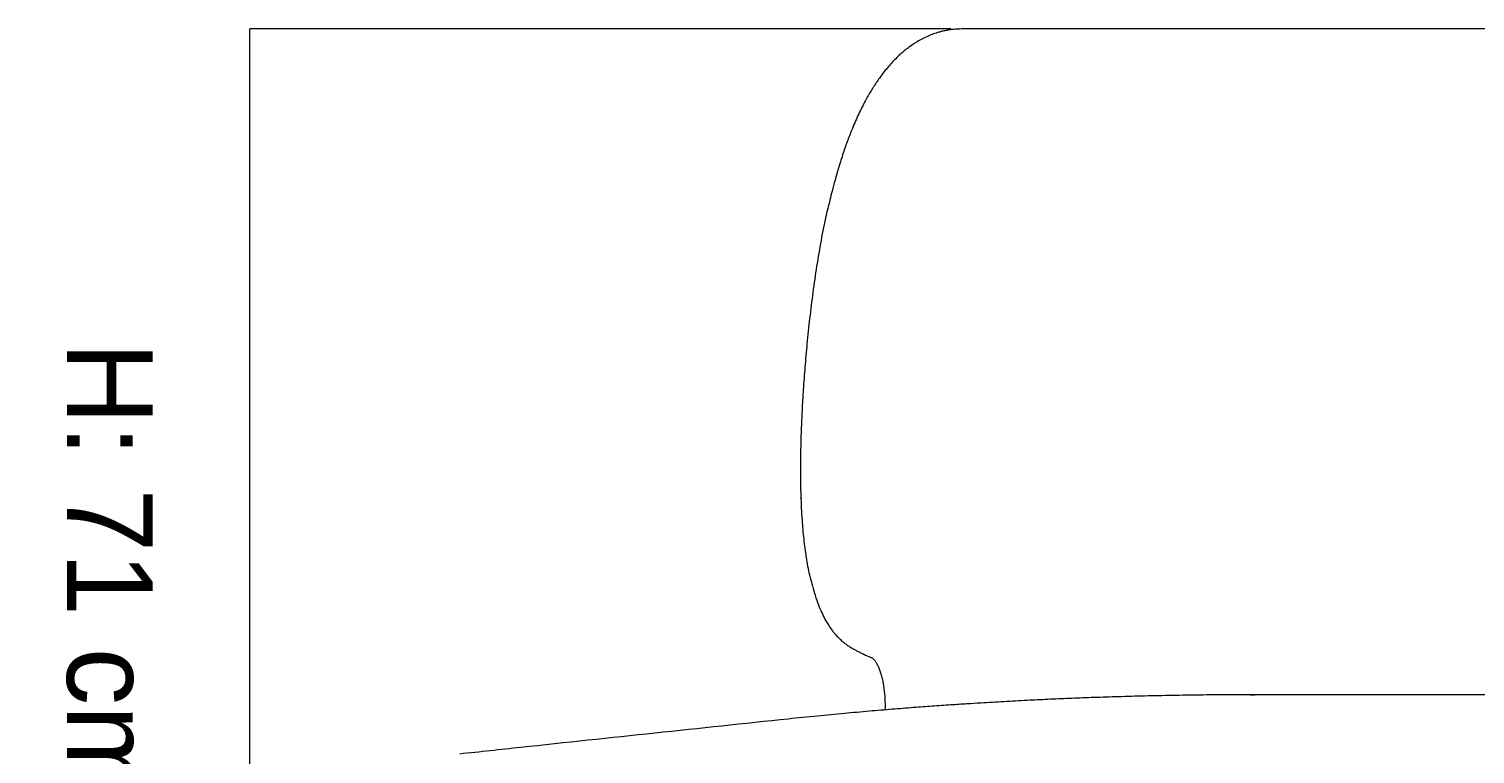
# Model space of a CAD drawing. Header units: millimetres. Extents: x 9 to 342, y -119 to -26.
# Tile 2 of 6: x 9 to 69, y -78 to -48. Entities that reach past the tile are written whole.
import ezdxf

# ---------------------------------------------------------------- set-up
doc = ezdxf.new("R2010")
doc.units = ezdxf.units.MM
doc.header["$MEASUREMENT"] = 0
doc.layers.add('Layer 1', color=7, linetype='Continuous', lineweight=0)

msp = doc.modelspace()

# ---------------------------------------------------------------- linework, layer by layer
at = {"layer": 'Layer 1', "color": 8, "lineweight": 9, "true_color": 0x818181}
msp.add_line((47.488, -48.491), (18.495, -48.491), dxfattribs=at)
at = {"layer": 'Layer 1', "color": 253, "lineweight": 9, "true_color": 0x9c9b9b}
msp.add_line((18.495, -112.758), (18.495, -48.491), dxfattribs=at)
at = {"layer": 'Layer 1', "color": 18, "lineweight": 18, "true_color": 0x000000}
for p, q in [((51.456, -48.491), (47.976, -48.491)), ((53.796, -48.491), (51.456, -48.491)), ((123.091, -48.491), (53.796, -48.491)), ((42.387, -55.917), (42.373, -55.981)), ((42.402, -55.846), (42.387, -55.917)), ((41.287, -67.864), (41.288, -67.889)), ((60.029, -75.995), (59.704, -75.995)), ((59.739, -75.995), (59.733, -75.995)), ((59.854, -75.997), (60.029, -75.995)), ((116.858, -75.995), (60.029, -75.995))]:
    msp.add_line(p, q, dxfattribs=at)
for points, knots in [([(47.975, -48.491), (47.884, -48.492), (47.794, -48.494), (47.704, -48.5), (47.624, -48.506), (47.545, -48.514), (47.466, -48.525), (47.399, -48.534), (47.332, -48.545), (47.265, -48.559), (47.21, -48.569), (47.155, -48.581), (47.101, -48.595), (47.06, -48.605), (47.018, -48.616), (46.977, -48.627), (46.941, -48.638), (46.904, -48.649), (46.868, -48.66), (46.83, -48.672), (46.793, -48.685), (46.755, -48.698), (46.681, -48.725), (46.607, -48.754), (46.533, -48.785), (46.455, -48.819), (46.377, -48.856), (46.299, -48.896), (46.224, -48.934), (46.149, -48.976), (46.075, -49.021), (45.955, -49.093), (45.836, -49.173), (45.719, -49.26), (45.601, -49.349), (45.484, -49.445), (45.37, -49.55), (45.251, -49.658), (45.133, -49.775), (45.018, -49.901), (44.903, -50.027), (44.79, -50.162), (44.678, -50.306), (44.591, -50.419), (44.505, -50.537), (44.42, -50.661), (44.337, -50.783), (44.255, -50.911), (44.174, -51.044), (44.09, -51.182), (44.008, -51.327), (43.928, -51.476), (43.839, -51.642), (43.752, -51.814), (43.667, -51.993), (43.576, -52.187), (43.487, -52.388), (43.401, -52.597), (43.335, -52.756), (43.272, -52.919), (43.21, -53.086), (43.144, -53.261), (43.081, -53.441), (43.019, -53.625), (42.956, -53.814), (42.895, -54.006), (42.836, -54.204), (42.784, -54.377), (42.733, -54.553), (42.683, -54.732), (42.642, -54.882), (42.602, -55.034), (42.562, -55.188), (42.531, -55.31), (42.499, -55.435), (42.469, -55.561), (42.446, -55.655), (42.424, -55.751), (42.402, -55.846)], [0, 0, 0, 0, 1, 1, 1, 2, 2, 2, 3, 3, 3, 4, 4, 4, 5, 5, 5, 6, 6, 6, 7, 7, 7, 8, 8, 8, 9, 9, 9, 10, 10, 10, 11, 11, 11, 12, 12, 12, 13, 13, 13, 14, 14, 14, 15, 15, 15, 16, 16, 16, 17, 17, 17, 18, 18, 18, 19, 19, 19, 20, 20, 20, 21, 21, 21, 22, 22, 22, 23, 23, 23, 24, 24, 24, 25, 25, 25, 26, 26, 26, 26]), ([(41.663, -71.151), (41.654, -71.116), (41.645, -71.082), (41.637, -71.047), (41.582, -70.821), (41.541, -70.573), (41.503, -70.323), (41.466, -70.073), (41.432, -69.822), (41.403, -69.565), (41.375, -69.308), (41.352, -69.047), (41.334, -68.784), (41.311, -68.452), (41.294, -68.118), (41.283, -67.783), (41.273, -67.453), (41.267, -67.122), (41.266, -66.79), (41.266, -66.473), (41.269, -66.156), (41.275, -65.839), (41.281, -65.545), (41.29, -65.251), (41.301, -64.959), (41.312, -64.687), (41.325, -64.416), (41.339, -64.145), (41.354, -63.854), (41.372, -63.564), (41.392, -63.275), (41.413, -62.964), (41.436, -62.654), (41.462, -62.346), (41.489, -62.019), (41.518, -61.694), (41.55, -61.371), (41.585, -61.017), (41.622, -60.666), (41.663, -60.316), (41.705, -59.955), (41.751, -59.597), (41.799, -59.241), (41.849, -58.878), (41.902, -58.517), (41.959, -58.162), (42.017, -57.801), (42.079, -57.446), (42.144, -57.093), (42.209, -56.739), (42.277, -56.386), (42.356, -56.051), (42.367, -56.006), (42.377, -55.962), (42.388, -55.917)], [0, 0, 0, 0, 1, 1, 1, 2, 2, 2, 3, 3, 3, 4, 4, 4, 5, 5, 5, 6, 6, 6, 7, 7, 7, 8, 8, 8, 9, 9, 9, 10, 10, 10, 11, 11, 11, 12, 12, 12, 13, 13, 13, 14, 14, 14, 15, 15, 15, 16, 16, 16, 17, 17, 17, 18, 18, 18, 18]), ([(41.661, -71.155), (41.69, -71.273), (41.719, -71.39), (41.749, -71.502), (41.785, -71.638), (41.823, -71.765), (41.862, -71.888), (41.906, -72.026), (41.952, -72.159), (42.001, -72.286), (42.041, -72.389), (42.082, -72.488), (42.125, -72.582), (42.17, -72.683), (42.217, -72.778), (42.266, -72.869), (42.316, -72.962), (42.368, -73.05), (42.421, -73.132), (42.471, -73.21), (42.523, -73.283), (42.575, -73.352), (42.605, -73.39), (42.634, -73.427), (42.665, -73.463), (42.69, -73.494), (42.716, -73.523), (42.743, -73.552), (42.764, -73.576), (42.787, -73.599), (42.809, -73.622), (42.827, -73.64), (42.845, -73.658), (42.864, -73.676), (42.879, -73.691), (42.894, -73.705), (42.91, -73.72), (42.932, -73.74), (42.954, -73.759), (42.976, -73.778), (43.006, -73.804), (43.037, -73.829), (43.067, -73.853), (43.107, -73.884), (43.146, -73.914), (43.186, -73.942), (43.238, -73.979), (43.289, -74.013), (43.341, -74.045), (43.372, -74.064), (43.404, -74.083), (43.435, -74.101), (43.471, -74.121), (43.507, -74.141), (43.544, -74.16), (43.585, -74.183), (43.627, -74.204), (43.669, -74.225), (43.718, -74.249), (43.766, -74.272), (43.815, -74.295), (43.872, -74.322), (43.929, -74.348), (43.986, -74.373), (44.054, -74.403), (44.121, -74.431), (44.189, -74.46)], [0, 0, 0, 0, 1, 1, 1, 2, 2, 2, 3, 3, 3, 4, 4, 4, 5, 5, 5, 6, 6, 6, 7, 7, 7, 8, 8, 8, 9, 9, 9, 10, 10, 10, 11, 11, 11, 12, 12, 12, 13, 13, 13, 14, 14, 14, 15, 15, 15, 16, 16, 16, 17, 17, 17, 18, 18, 18, 19, 19, 19, 20, 20, 20, 21, 21, 21, 22, 22, 22, 22]), ([(44.187, -74.459), (44.193, -74.462), (44.199, -74.465), (44.206, -74.469), (44.219, -74.476), (44.234, -74.487), (44.25, -74.501), (44.268, -74.517), (44.287, -74.536), (44.307, -74.56), (44.327, -74.584), (44.348, -74.612), (44.369, -74.645), (44.39, -74.677), (44.411, -74.714), (44.432, -74.755), (44.453, -74.796), (44.474, -74.841), (44.494, -74.89), (44.514, -74.94), (44.534, -74.993), (44.553, -75.049), (44.572, -75.106), (44.589, -75.167), (44.606, -75.23), (44.623, -75.294), (44.639, -75.361), (44.653, -75.43), (44.667, -75.5), (44.68, -75.572), (44.691, -75.646), (44.703, -75.72), (44.713, -75.796), (44.721, -75.874), (44.729, -75.952), (44.736, -76.031), (44.74, -76.111), (44.745, -76.191), (44.748, -76.272), (44.75, -76.353), (44.752, -76.435), (44.752, -76.516), (44.749, -76.597), (44.748, -76.606), (44.748, -76.614), (44.747, -76.623)], [0, 0, 0, 0, 1, 1, 1, 2, 2, 2, 3, 3, 3, 4, 4, 4, 5, 5, 5, 6, 6, 6, 7, 7, 7, 8, 8, 8, 9, 9, 9, 10, 10, 10, 11, 11, 11, 12, 12, 12, 13, 13, 13, 14, 14, 14, 15, 15, 15, 15]), ([(59.732, -75.995), (59.391, -75.996), (59.05, -75.997), (58.709, -76), (58.348, -76.002), (57.987, -76.006), (57.626, -76.01), (57.244, -76.015), (56.862, -76.021), (56.479, -76.028), (56.098, -76.036), (55.717, -76.044), (55.335, -76.053), (54.977, -76.062), (54.619, -76.072), (54.26, -76.083), (53.931, -76.094), (53.602, -76.105), (53.273, -76.116), (52.966, -76.127), (52.66, -76.139), (52.353, -76.152), (52.063, -76.164), (51.772, -76.176), (51.481, -76.19), (51.196, -76.203), (50.911, -76.217), (50.625, -76.231), (50.464, -76.239), (50.304, -76.247), (50.143, -76.256), (49.983, -76.264), (49.824, -76.273), (49.665, -76.282), (49.508, -76.291), (49.35, -76.3), (49.192, -76.309), (49.031, -76.318), (48.869, -76.328), (48.708, -76.338), (48.517, -76.349), (48.327, -76.361), (48.137, -76.373), (47.914, -76.388), (47.692, -76.402), (47.469, -76.417), (47.214, -76.435), (46.96, -76.452), (46.705, -76.471), (46.443, -76.49), (46.181, -76.509), (45.92, -76.529), (45.63, -76.551), (45.341, -76.574), (45.052, -76.597), (44.736, -76.623), (44.419, -76.65), (44.102, -76.677), (43.758, -76.707), (43.414, -76.738), (43.07, -76.769), (42.698, -76.804), (42.326, -76.839), (41.954, -76.876), (41.555, -76.915), (41.155, -76.957), (40.755, -76.998)], [0, 0, 0, 0, 1, 1, 1, 2, 2, 2, 3, 3, 3, 4, 4, 4, 5, 5, 5, 6, 6, 6, 7, 7, 7, 8, 8, 8, 9, 9, 9, 10, 10, 10, 11, 11, 11, 12, 12, 12, 13, 13, 13, 14, 14, 14, 15, 15, 15, 16, 16, 16, 17, 17, 17, 18, 18, 18, 19, 19, 19, 20, 20, 20, 21, 21, 21, 22, 22, 22, 22]), ([(40.756, -76.998), (38.919, -77.192), (37.083, -77.386), (35.24, -77.582), (33.398, -77.777), (31.549, -77.975), (29.691, -78.174), (28.852, -78.265), (28.011, -78.355), (27.17, -78.446)], [0, 0, 0, 0, 1, 1, 1, 2, 2, 2, 3, 3, 3, 3])]:
    msp.add_open_spline(points, degree=3, knots=knots, dxfattribs=at)

# ---------------------------------------------------------------- texts
at = {"layer": 'Layer 1', "insert": (10.283, -61.425), "char_height": 0.2, "attachment_point": 7, "rotation": 270}
msp.add_mtext('\\C250;\\c1776925;\\FThe Wave Regular|b0|i0|c1;\\H3.540000;\\W1.000000;H: 71 cm / 27,9”', dxfattribs=at)

doc.saveas('drawing.dxf')
